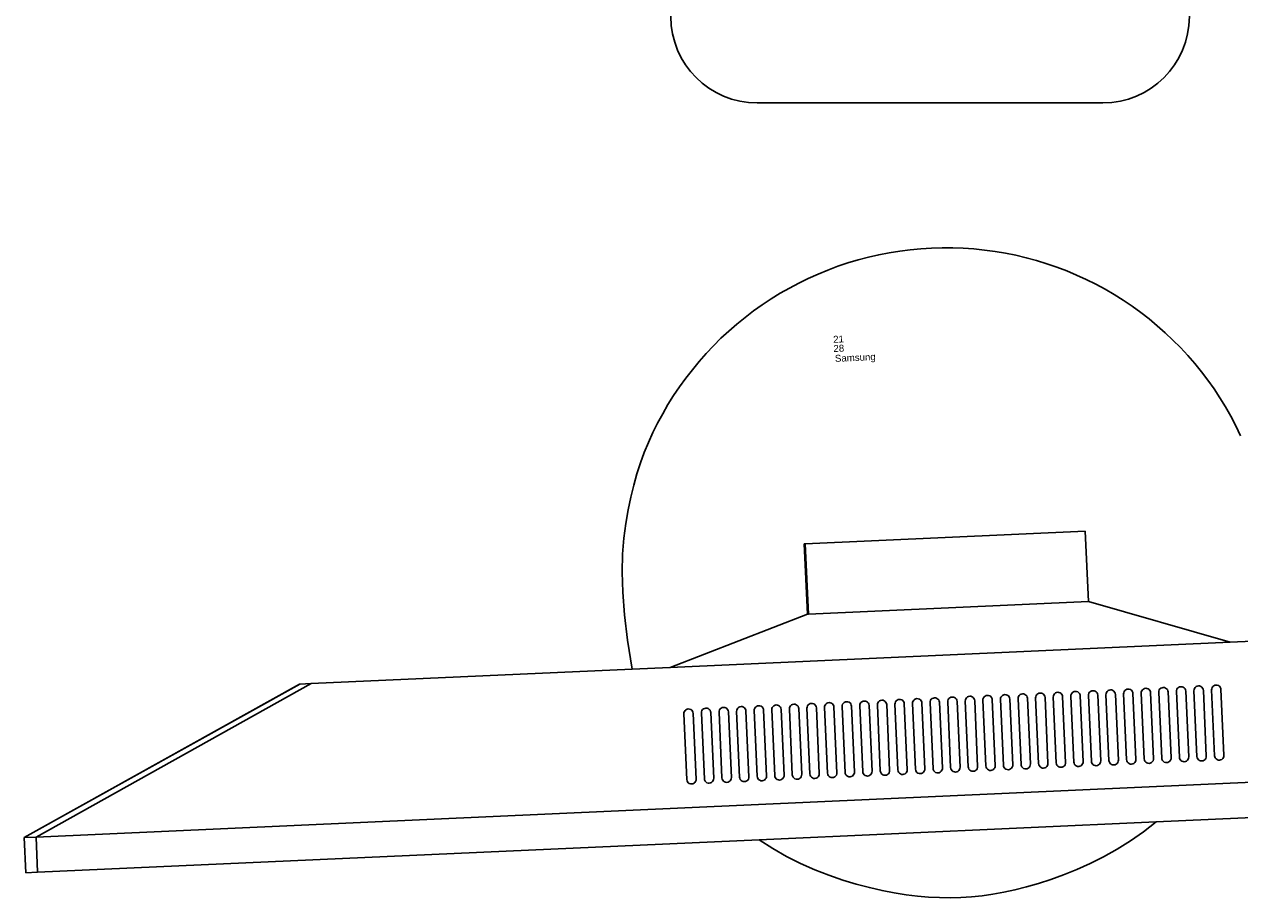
# Model space of a CAD drawing. Header units: inches. Extents: x 38 to 872, y -154 to 346.
# Tile 42 of 99: x 652 to 688, y -61 to -36. Entities that reach past the tile are written whole.
import ezdxf

# ---------------------------------------------------------------- set-up
doc = ezdxf.new("R2010")
doc.units = ezdxf.units.IN
doc.header["$MEASUREMENT"] = 0
doc.layers.add('Edges', color=7, linetype='Continuous')
doc.styles.get("Standard").update_dxf_attribs({"font": 'arial.ttf'})

# ---------------------------------------------------------------- blocks, each defined once
blk = doc.blocks.new('Mesa')
blk.add_lwpolyline([(107.882, 55.616), (117.882, 55.616)])
for centre, start, end in [((107.882, 58.116), 90, 270), ((117.882, 58.116), 270, 90)]:
    blk.add_arc(centre, 2.5, start, end)
for tag, p, flags in [('ID', (4.63, 109.471), 1), ('PC_DISPONIBLES', (4.666, 106.305), 3), ('PC_ACTUALES', (4.642, 104.708), 1)]:
    blk.add_attdef(tag, p, '', height=1, dxfattribs=dict(flags=flags))
blk.add_attdef('POSICION', (4.604, 107.926), '', height=1)
blk = doc.blocks.new('Monitor')
at = {"layer": 'Edges'}
for p, q in [((-3.948, -0.88), (-3.948, 1.157)), ((-3.948, 1.157), (-3.92, 1.157)), ((-3.92, -0.88), (-3.92, 1.157)), ((-3.92, 1.157), (4.192, 1.157)), ((4.192, -0.88), (4.192, 1.157)), ((-7.98, -2.239), (-3.948, -0.88)), ((-3.92, -0.88), (-3.948, -0.88)), ((4.192, -0.88), (-3.92, -0.88)), ((8.235, -2.239), (4.192, -0.88)), ((-26.873, -6.314), (-18.71, -2.239)), ((-26.873, -6.314), (-18.722, -2.239)), ((-18.382, -2.239), (-26.533, -6.314)), ((-18.71, -2.239), (-18.722, -2.239)), ((-18.382, -2.239), (-18.71, -2.239)), ((-9.083, -2.239), (-18.382, -2.239)), ((-7.98, -2.239), (-9.083, -2.239)), ((8.235, -2.239), (-7.98, -2.239)), ((9.31, -2.239), (8.235, -2.239)), ((-7.61, -3.501), (-7.632, -3.529)), ((-7.582, -3.48), (-7.61, -3.501)), ((-7.549, -3.466), (-7.582, -3.48)), ((-7.514, -3.462), (-7.549, -3.466)), ((-7.479, -3.466), (-7.514, -3.462)), ((-7.446, -3.48), (-7.479, -3.466)), ((-7.418, -3.501), (-7.446, -3.48)), ((-7.397, -3.529), (-7.418, -3.501)), ((-7.122, -3.529), (-7.101, -3.501)), ((-7.101, -3.501), (-7.073, -3.48)), ((-7.073, -3.48), (-7.04, -3.466)), ((-7.04, -3.466), (-7.005, -3.462)), ((-7.005, -3.462), (-6.97, -3.466)), ((-6.97, -3.466), (-6.937, -3.48)), ((-6.937, -3.48), (-6.909, -3.501)), ((-6.909, -3.501), (-6.887, -3.529)), ((-6.613, -3.529), (-6.591, -3.501)), ((-6.591, -3.501), (-6.563, -3.48)), ((-6.563, -3.48), (-6.531, -3.466)), ((-6.531, -3.466), (-6.495, -3.462)), ((-6.495, -3.462), (-6.46, -3.466)), ((-6.46, -3.466), (-6.427, -3.48)), ((-6.427, -3.48), (-6.399, -3.501)), ((-6.399, -3.501), (-6.378, -3.529)), ((-6.104, -3.529), (-6.082, -3.501)), ((-6.082, -3.501), (-6.054, -3.48)), ((-6.054, -3.48), (-6.021, -3.466)), ((-6.021, -3.466), (-5.986, -3.462)), ((-5.986, -3.462), (-5.951, -3.466)), ((-5.951, -3.466), (-5.918, -3.48)), ((-5.918, -3.48), (-5.89, -3.501)), ((-5.89, -3.501), (-5.868, -3.529)), ((-5.594, -3.529), (-5.573, -3.501)), ((-5.573, -3.501), (-5.544, -3.48)), ((-5.544, -3.48), (-5.512, -3.466)), ((-5.512, -3.466), (-5.477, -3.462)), ((-5.477, -3.462), (-5.441, -3.466)), ((-5.441, -3.466), (-5.409, -3.48)), ((-5.409, -3.48), (-5.38, -3.501)), ((-5.38, -3.501), (-5.359, -3.529)), ((-5.063, -3.501), (-5.085, -3.529)), ((-5.035, -3.48), (-5.063, -3.501)), ((-5.002, -3.466), (-5.035, -3.48)), ((-4.967, -3.462), (-5.002, -3.466)), ((-4.932, -3.466), (-4.967, -3.462)), ((-4.899, -3.48), (-4.932, -3.466)), ((-4.871, -3.501), (-4.899, -3.48)), ((-4.849, -3.529), (-4.871, -3.501)), ((-4.554, -3.501), (-4.575, -3.529)), ((-4.526, -3.48), (-4.554, -3.501)), ((-4.493, -3.466), (-4.526, -3.48)), ((-4.458, -3.462), (-4.493, -3.466)), ((-4.423, -3.466), (-4.458, -3.462)), ((-4.39, -3.48), (-4.423, -3.466)), ((-4.362, -3.501), (-4.39, -3.48)), ((-4.34, -3.529), (-4.362, -3.501)), ((-4.044, -3.501), (-4.066, -3.529)), ((-4.016, -3.48), (-4.044, -3.501)), ((-3.983, -3.466), (-4.016, -3.48)), ((-3.948, -3.462), (-3.983, -3.466)), ((-3.913, -3.466), (-3.948, -3.462)), ((-3.88, -3.48), (-3.913, -3.466)), ((-3.852, -3.501), (-3.88, -3.48)), ((-3.831, -3.529), (-3.852, -3.501)), ((-3.535, -3.501), (-3.556, -3.529)), ((-3.507, -3.48), (-3.535, -3.501)), ((-3.474, -3.466), (-3.507, -3.48)), ((-3.439, -3.462), (-3.474, -3.466)), ((-3.404, -3.466), (-3.439, -3.462)), ((-3.371, -3.48), (-3.404, -3.466)), ((-3.343, -3.501), (-3.371, -3.48)), ((-3.321, -3.529), (-3.343, -3.501)), ((-3.047, -3.529), (-3.025, -3.501)), ((-3.025, -3.501), (-2.997, -3.48)), ((-2.997, -3.48), (-2.965, -3.466)), ((-2.965, -3.466), (-2.929, -3.462)), ((-2.929, -3.462), (-2.894, -3.466)), ((-2.894, -3.466), (-2.861, -3.48)), ((-2.861, -3.48), (-2.833, -3.501)), ((-2.833, -3.501), (-2.812, -3.529)), ((-2.538, -3.529), (-2.516, -3.501)), ((-2.516, -3.501), (-2.488, -3.48)), ((-2.488, -3.48), (-2.455, -3.466)), ((-2.455, -3.466), (-2.42, -3.462)), ((-2.42, -3.462), (-2.385, -3.466)), ((-2.385, -3.466), (-2.352, -3.48)), ((-2.352, -3.48), (-2.324, -3.501)), ((-2.324, -3.501), (-2.302, -3.529)), ((-2.028, -3.529), (-2.007, -3.501)), ((-2.007, -3.501), (-1.978, -3.48)), ((-1.978, -3.48), (-1.946, -3.466)), ((-1.946, -3.466), (-1.91, -3.462)), ((-1.91, -3.462), (-1.875, -3.466)), ((-1.875, -3.466), (-1.843, -3.48)), ((-1.843, -3.48), (-1.814, -3.501)), ((-1.814, -3.501), (-1.793, -3.529)), ((-1.497, -3.501), (-1.519, -3.529)), ((-1.469, -3.48), (-1.497, -3.501)), ((-1.436, -3.466), (-1.469, -3.48)), ((-1.401, -3.462), (-1.436, -3.466)), ((-1.366, -3.466), (-1.401, -3.462)), ((-1.333, -3.48), (-1.366, -3.466)), ((-1.305, -3.501), (-1.333, -3.48)), ((-1.283, -3.529), (-1.305, -3.501)), ((-0.988, -3.501), (-1.009, -3.529)), ((-0.96, -3.48), (-0.988, -3.501)), ((-0.927, -3.466), (-0.96, -3.48)), ((-0.892, -3.462), (-0.927, -3.466)), ((-0.856, -3.466), (-0.892, -3.462)), ((-0.824, -3.48), (-0.856, -3.466)), ((-0.796, -3.501), (-0.824, -3.48)), ((-0.774, -3.529), (-0.796, -3.501)), ((-0.478, -3.501), (-0.5, -3.529)), ((-0.45, -3.48), (-0.478, -3.501)), ((-0.417, -3.466), (-0.45, -3.48)), ((-0.382, -3.462), (-0.417, -3.466)), ((-0.347, -3.466), (-0.382, -3.462)), ((-0.314, -3.48), (-0.347, -3.466)), ((-0.286, -3.501), (-0.314, -3.48)), ((-0.265, -3.529), (-0.286, -3.501)), ((0.01, -3.529), (0.031, -3.501)), ((0.031, -3.501), (0.059, -3.48)), ((0.059, -3.48), (0.092, -3.466)), ((0.092, -3.466), (0.127, -3.462)), ((0.127, -3.462), (0.162, -3.466)), ((0.162, -3.466), (0.195, -3.48)), ((0.195, -3.48), (0.223, -3.501)), ((0.223, -3.501), (0.245, -3.529)), ((0.541, -3.501), (0.519, -3.529)), ((0.569, -3.48), (0.541, -3.501)), ((0.602, -3.466), (0.569, -3.48)), ((0.637, -3.462), (0.602, -3.466)), ((0.672, -3.466), (0.637, -3.462)), ((0.705, -3.48), (0.672, -3.466)), ((0.733, -3.501), (0.705, -3.48)), ((0.754, -3.529), (0.733, -3.501)), ((1.05, -3.501), (1.028, -3.529)), ((1.078, -3.48), (1.05, -3.501)), ((1.111, -3.466), (1.078, -3.48)), ((1.146, -3.462), (1.111, -3.466)), ((1.181, -3.466), (1.146, -3.462)), ((1.214, -3.48), (1.181, -3.466)), ((1.242, -3.501), (1.214, -3.48)), ((1.264, -3.529), (1.242, -3.501)), ((1.559, -3.501), (1.538, -3.529)), ((1.588, -3.48), (1.559, -3.501)), ((1.62, -3.466), (1.588, -3.48)), ((1.656, -3.462), (1.62, -3.466)), ((1.691, -3.466), (1.656, -3.462)), ((1.723, -3.48), (1.691, -3.466)), ((1.752, -3.501), (1.723, -3.48)), ((1.773, -3.529), (1.752, -3.501)), ((2.069, -3.501), (2.047, -3.529)), ((2.097, -3.48), (2.069, -3.501)), ((2.13, -3.466), (2.097, -3.48)), ((2.165, -3.462), (2.13, -3.466)), ((2.2, -3.466), (2.165, -3.462)), ((2.233, -3.48), (2.2, -3.466)), ((2.261, -3.501), (2.233, -3.48)), ((2.283, -3.529), (2.261, -3.501)), ((2.578, -3.501), (2.557, -3.529)), ((2.606, -3.48), (2.578, -3.501)), ((2.639, -3.466), (2.606, -3.48)), ((2.674, -3.462), (2.639, -3.466)), ((2.71, -3.466), (2.674, -3.462)), ((2.742, -3.48), (2.71, -3.466)), ((2.77, -3.501), (2.742, -3.48)), ((2.792, -3.529), (2.77, -3.501)), ((3.066, -3.529), (3.088, -3.501)), ((3.088, -3.501), (3.116, -3.48)), ((3.116, -3.48), (3.149, -3.466)), ((3.149, -3.466), (3.184, -3.462)), ((3.184, -3.462), (3.219, -3.466)), ((3.219, -3.466), (3.252, -3.48)), ((3.28, -3.501), (3.252, -3.48)), ((3.301, -3.529), (3.28, -3.501)), ((3.597, -3.501), (3.576, -3.529)), ((3.625, -3.48), (3.597, -3.501)), ((3.658, -3.466), (3.625, -3.48)), ((3.693, -3.462), (3.658, -3.466)), ((3.728, -3.466), (3.693, -3.462)), ((3.761, -3.48), (3.728, -3.466)), ((3.789, -3.501), (3.761, -3.48)), ((3.811, -3.529), (3.789, -3.501)), ((4.107, -3.501), (4.085, -3.529)), ((4.135, -3.48), (4.107, -3.501)), ((4.168, -3.466), (4.135, -3.48)), ((4.203, -3.462), (4.168, -3.466)), ((4.238, -3.466), (4.203, -3.462)), ((4.271, -3.48), (4.238, -3.466)), ((4.299, -3.501), (4.271, -3.48)), ((4.32, -3.529), (4.299, -3.501)), ((4.616, -3.501), (4.595, -3.529)), ((4.644, -3.48), (4.616, -3.501)), ((4.677, -3.466), (4.644, -3.48)), ((4.712, -3.462), (4.677, -3.466)), ((4.747, -3.466), (4.712, -3.462)), ((4.78, -3.48), (4.747, -3.466)), ((4.808, -3.501), (4.78, -3.48)), ((4.83, -3.529), (4.808, -3.501)), ((5.126, -3.501), (5.104, -3.529)), ((5.154, -3.48), (5.126, -3.501)), ((5.186, -3.466), (5.154, -3.48)), ((5.222, -3.462), (5.186, -3.466)), ((5.257, -3.466), (5.222, -3.462)), ((5.29, -3.48), (5.257, -3.466)), ((5.318, -3.501), (5.29, -3.48)), ((5.339, -3.529), (5.318, -3.501)), ((5.635, -3.501), (5.613, -3.529)), ((5.663, -3.48), (5.635, -3.501)), ((5.696, -3.466), (5.663, -3.48)), ((5.731, -3.462), (5.696, -3.466)), ((5.766, -3.466), (5.731, -3.462)), ((5.799, -3.48), (5.766, -3.466)), ((5.827, -3.501), (5.799, -3.48)), ((5.849, -3.529), (5.827, -3.501)), ((6.144, -3.501), (6.123, -3.529)), ((6.173, -3.48), (6.144, -3.501)), ((6.205, -3.466), (6.173, -3.48)), ((6.24, -3.462), (6.205, -3.466)), ((6.276, -3.466), (6.24, -3.462)), ((6.308, -3.48), (6.276, -3.466)), ((6.337, -3.501), (6.308, -3.48)), ((6.358, -3.529), (6.337, -3.501)), ((6.654, -3.501), (6.632, -3.529)), ((6.682, -3.48), (6.654, -3.501)), ((6.715, -3.466), (6.682, -3.48)), ((6.75, -3.462), (6.715, -3.466)), ((6.785, -3.466), (6.75, -3.462)), ((6.818, -3.48), (6.785, -3.466)), ((6.846, -3.501), (6.818, -3.48)), ((6.868, -3.529), (6.846, -3.501)), ((7.163, -3.501), (7.142, -3.529)), ((7.191, -3.48), (7.163, -3.501)), ((7.224, -3.466), (7.191, -3.48)), ((7.259, -3.462), (7.224, -3.466)), ((7.294, -3.466), (7.259, -3.462)), ((7.327, -3.48), (7.294, -3.466)), ((7.355, -3.501), (7.327, -3.48)), ((7.377, -3.529), (7.355, -3.501)), ((7.651, -3.529), (7.673, -3.501)), ((7.673, -3.501), (7.701, -3.48)), ((7.701, -3.48), (7.734, -3.466)), ((7.769, -3.462), (7.734, -3.466)), ((7.804, -3.466), (7.769, -3.462)), ((7.837, -3.48), (7.804, -3.466)), ((7.865, -3.501), (7.837, -3.48)), ((7.886, -3.529), (7.865, -3.501)), ((-7.645, -3.562), (-7.65, -3.597)), ((-7.65, -3.597), (-7.65, -5.499)), ((-7.645, -3.562), (-7.632, -3.529)), ((-7.383, -3.562), (-7.397, -3.529)), ((-7.378, -3.597), (-7.383, -3.562)), ((-7.378, -5.499), (-7.378, -3.597)), ((-7.141, -3.597), (-7.136, -3.562)), ((-7.141, -5.499), (-7.141, -3.597)), ((-7.136, -3.562), (-7.122, -3.529)), ((-6.887, -3.529), (-6.874, -3.562)), ((-6.874, -3.562), (-6.869, -3.597)), ((-6.869, -3.597), (-6.869, -5.499)), ((-6.631, -3.597), (-6.627, -3.562)), ((-6.631, -5.499), (-6.631, -3.597)), ((-6.627, -3.562), (-6.613, -3.529)), ((-6.378, -3.529), (-6.364, -3.562)), ((-6.364, -3.562), (-6.36, -3.597)), ((-6.36, -3.597), (-6.36, -5.499)), ((-6.122, -3.597), (-6.117, -3.562)), ((-6.122, -3.597), (-6.122, -5.499)), ((-6.117, -3.562), (-6.104, -3.529)), ((-5.868, -3.529), (-5.855, -3.562)), ((-5.855, -3.562), (-5.85, -3.597)), ((-5.85, -3.597), (-5.85, -5.499)), ((-5.612, -3.597), (-5.608, -3.562)), ((-5.612, -3.597), (-5.612, -5.499)), ((-5.608, -3.562), (-5.594, -3.529)), ((-5.359, -3.529), (-5.345, -3.562)), ((-5.345, -3.562), (-5.341, -3.597)), ((-5.341, -3.597), (-5.341, -5.499)), ((-5.103, -3.597), (-5.098, -3.562)), ((-5.103, -3.597), (-5.103, -5.499)), ((-5.085, -3.529), (-5.098, -3.562)), ((-4.836, -3.562), (-4.849, -3.529)), ((-4.831, -3.597), (-4.836, -3.562)), ((-4.831, -5.499), (-4.831, -3.597)), ((-4.589, -3.562), (-4.594, -3.597)), ((-4.594, -3.597), (-4.594, -5.499)), ((-4.575, -3.529), (-4.589, -3.562)), ((-4.326, -3.562), (-4.34, -3.529)), ((-4.322, -3.597), (-4.326, -3.562)), ((-4.322, -5.499), (-4.322, -3.597)), ((-4.079, -3.562), (-4.084, -3.597)), ((-4.084, -3.597), (-4.084, -5.499)), ((-4.066, -3.529), (-4.079, -3.562)), ((-3.817, -3.562), (-3.831, -3.529)), ((-3.812, -3.597), (-3.817, -3.562)), ((-3.812, -5.499), (-3.812, -3.597)), ((-3.57, -3.562), (-3.575, -3.597)), ((-3.575, -3.597), (-3.575, -5.499)), ((-3.556, -3.529), (-3.57, -3.562)), ((-3.308, -3.562), (-3.321, -3.529)), ((-3.303, -3.597), (-3.308, -3.562)), ((-3.303, -5.499), (-3.303, -3.597)), ((-3.065, -3.597), (-3.061, -3.562)), ((-3.065, -3.597), (-3.065, -5.499)), ((-3.061, -3.562), (-3.047, -3.529)), ((-2.812, -3.529), (-2.798, -3.562)), ((-2.798, -3.562), (-2.794, -3.597)), ((-2.794, -3.597), (-2.794, -5.499)), ((-2.556, -3.597), (-2.551, -3.562)), ((-2.556, -3.597), (-2.556, -5.499)), ((-2.551, -3.562), (-2.538, -3.529)), ((-2.302, -3.529), (-2.289, -3.562)), ((-2.289, -3.562), (-2.284, -3.597)), ((-2.284, -3.597), (-2.284, -5.499)), ((-2.046, -3.597), (-2.042, -3.562)), ((-2.046, -3.597), (-2.046, -5.499)), ((-2.042, -3.562), (-2.028, -3.529)), ((-1.793, -3.529), (-1.779, -3.562)), ((-1.779, -3.562), (-1.775, -3.597)), ((-1.775, -3.597), (-1.775, -5.499)), ((-1.532, -3.562), (-1.537, -3.597)), ((-1.537, -3.597), (-1.537, -5.499)), ((-1.519, -3.529), (-1.532, -3.562)), ((-1.27, -3.562), (-1.283, -3.529)), ((-1.265, -3.597), (-1.27, -3.562)), ((-1.265, -5.499), (-1.265, -3.597)), ((-1.023, -3.562), (-1.027, -3.597)), ((-1.027, -3.597), (-1.027, -5.499)), ((-1.009, -3.529), (-1.023, -3.562)), ((-0.76, -3.562), (-0.774, -3.529)), ((-0.756, -3.597), (-0.76, -3.562)), ((-0.756, -5.499), (-0.756, -3.597)), ((-0.513, -3.562), (-0.518, -3.597)), ((-0.518, -3.597), (-0.518, -5.499)), ((-0.5, -3.529), (-0.513, -3.562)), ((-0.251, -3.562), (-0.265, -3.529)), ((-0.246, -3.597), (-0.251, -3.562)), ((-0.246, -5.499), (-0.246, -3.597)), ((-0.009, -3.597), (-0.004, -3.562)), ((-0.009, -3.597), (-0.009, -5.499)), ((-0.004, -3.562), (0.01, -3.529)), ((0.245, -3.529), (0.258, -3.562)), ((0.258, -3.562), (0.263, -3.597)), ((0.263, -3.597), (0.263, -5.499)), ((0.501, -3.597), (0.505, -3.562)), ((0.501, -3.597), (0.501, -5.499)), ((0.519, -3.529), (0.505, -3.562)), ((0.768, -3.562), (0.754, -3.529)), ((0.773, -3.597), (0.768, -3.562)), ((0.773, -5.499), (0.773, -3.597)), ((1.015, -3.562), (1.01, -3.597)), ((1.01, -3.597), (1.01, -5.499)), ((1.028, -3.529), (1.015, -3.562)), ((1.277, -3.562), (1.264, -3.529)), ((1.282, -3.597), (1.277, -3.562)), ((1.282, -5.499), (1.282, -3.597)), ((1.524, -3.562), (1.52, -3.597)), ((1.52, -3.597), (1.52, -5.499)), ((1.538, -3.529), (1.524, -3.562)), ((1.787, -3.562), (1.773, -3.529)), ((1.791, -3.597), (1.787, -3.562)), ((1.791, -5.499), (1.791, -3.597)), ((2.034, -3.562), (2.029, -3.597)), ((2.029, -3.597), (2.029, -5.499)), ((2.047, -3.529), (2.034, -3.562)), ((2.296, -3.562), (2.283, -3.529)), ((2.301, -3.597), (2.296, -3.562)), ((2.301, -5.499), (2.301, -3.597)), ((2.543, -3.562), (2.539, -3.597)), ((2.539, -3.597), (2.539, -5.499)), ((2.557, -3.529), (2.543, -3.562)), ((2.806, -3.562), (2.792, -3.529)), ((2.81, -3.597), (2.806, -3.562)), ((2.81, -5.499), (2.81, -3.597)), ((3.053, -3.562), (3.048, -3.597)), ((3.048, -3.597), (3.048, -5.499)), ((3.053, -3.562), (3.066, -3.529)), ((3.315, -3.562), (3.301, -3.529)), ((3.32, -3.597), (3.315, -3.562)), ((3.32, -5.499), (3.32, -3.597)), ((3.562, -3.562), (3.557, -3.597)), ((3.557, -3.597), (3.557, -5.499)), ((3.576, -3.529), (3.562, -3.562)), ((3.825, -3.562), (3.811, -3.529)), ((3.829, -3.597), (3.825, -3.562)), ((3.829, -5.499), (3.829, -3.597)), ((4.071, -3.562), (4.067, -3.597)), ((4.067, -3.597), (4.067, -5.499)), ((4.085, -3.529), (4.071, -3.562)), ((4.334, -3.562), (4.32, -3.529)), ((4.339, -3.597), (4.334, -3.562)), ((4.339, -5.499), (4.339, -3.597)), ((4.581, -3.562), (4.576, -3.597)), ((4.576, -3.597), (4.576, -5.499)), ((4.595, -3.529), (4.581, -3.562)), ((4.843, -3.562), (4.83, -3.529)), ((4.848, -3.597), (4.843, -3.562)), ((4.848, -5.499), (4.848, -3.597)), ((5.086, -3.597), (5.09, -3.562)), ((5.086, -3.597), (5.086, -5.499)), ((5.104, -3.529), (5.09, -3.562)), ((5.353, -3.562), (5.339, -3.529)), ((5.357, -3.597), (5.353, -3.562)), ((5.357, -5.499), (5.357, -3.597)), ((5.6, -3.562), (5.595, -3.597)), ((5.595, -3.597), (5.595, -5.499)), ((5.613, -3.529), (5.6, -3.562)), ((5.862, -3.562), (5.849, -3.529)), ((5.867, -3.597), (5.862, -3.562)), ((5.867, -5.499), (5.867, -3.597)), ((6.109, -3.562), (6.105, -3.597)), ((6.105, -3.597), (6.105, -5.499)), ((6.123, -3.529), (6.109, -3.562)), ((6.372, -3.562), (6.358, -3.529)), ((6.376, -3.597), (6.372, -3.562)), ((6.376, -5.499), (6.376, -3.597)), ((6.614, -3.597), (6.619, -3.562)), ((6.614, -3.597), (6.614, -5.499)), ((6.632, -3.529), (6.619, -3.562)), ((6.881, -3.562), (6.868, -3.529)), ((6.886, -3.597), (6.881, -3.562)), ((6.886, -5.499), (6.886, -3.597)), ((7.128, -3.562), (7.123, -3.597)), ((7.123, -3.597), (7.123, -5.499)), ((7.142, -3.529), (7.128, -3.562)), ((7.391, -3.562), (7.377, -3.529)), ((7.395, -3.597), (7.391, -3.562)), ((7.395, -5.499), (7.395, -3.597)), ((7.638, -3.562), (7.633, -3.597)), ((7.633, -3.597), (7.633, -5.499)), ((7.638, -3.562), (7.651, -3.529)), ((7.9, -3.562), (7.886, -3.529)), ((7.905, -3.597), (7.9, -3.562)), ((7.905, -5.499), (7.905, -3.597)), ((-7.65, -5.499), (-7.645, -5.534)), ((-7.645, -5.534), (-7.632, -5.567)), ((-7.632, -5.567), (-7.61, -5.595)), ((-7.61, -5.595), (-7.582, -5.617)), ((-7.582, -5.617), (-7.549, -5.631)), ((-7.479, -5.631), (-7.446, -5.617)), ((-7.446, -5.617), (-7.418, -5.595)), ((-7.418, -5.595), (-7.397, -5.567)), ((-7.397, -5.567), (-7.383, -5.534)), ((-7.383, -5.534), (-7.378, -5.499)), ((-7.136, -5.534), (-7.141, -5.499)), ((-7.122, -5.567), (-7.136, -5.534)), ((-7.101, -5.595), (-7.122, -5.567)), ((-7.073, -5.617), (-7.101, -5.595)), ((-7.04, -5.631), (-7.073, -5.617)), ((-6.937, -5.617), (-6.97, -5.631)), ((-6.909, -5.595), (-6.937, -5.617)), ((-6.887, -5.567), (-6.909, -5.595)), ((-6.874, -5.534), (-6.887, -5.567)), ((-6.869, -5.499), (-6.874, -5.534)), ((-6.627, -5.534), (-6.631, -5.499)), ((-6.613, -5.567), (-6.627, -5.534)), ((-6.591, -5.595), (-6.613, -5.567)), ((-6.563, -5.617), (-6.591, -5.595)), ((-6.531, -5.631), (-6.563, -5.617)), ((-6.427, -5.617), (-6.46, -5.631)), ((-6.399, -5.595), (-6.427, -5.617)), ((-6.378, -5.567), (-6.399, -5.595)), ((-6.364, -5.534), (-6.378, -5.567)), ((-6.36, -5.499), (-6.364, -5.534)), ((-6.117, -5.534), (-6.122, -5.499)), ((-6.104, -5.567), (-6.117, -5.534)), ((-6.082, -5.595), (-6.104, -5.567)), ((-6.054, -5.617), (-6.082, -5.595)), ((-6.021, -5.631), (-6.054, -5.617)), ((-5.918, -5.617), (-5.951, -5.631)), ((-5.89, -5.595), (-5.918, -5.617)), ((-5.868, -5.567), (-5.89, -5.595)), ((-5.855, -5.534), (-5.868, -5.567)), ((-5.85, -5.499), (-5.855, -5.534)), ((-5.608, -5.534), (-5.612, -5.499)), ((-5.594, -5.567), (-5.608, -5.534)), ((-5.573, -5.595), (-5.594, -5.567)), ((-5.544, -5.617), (-5.573, -5.595)), ((-5.512, -5.631), (-5.544, -5.617)), ((-5.409, -5.617), (-5.441, -5.631)), ((-5.38, -5.595), (-5.409, -5.617)), ((-5.359, -5.567), (-5.38, -5.595)), ((-5.345, -5.534), (-5.359, -5.567)), ((-5.341, -5.499), (-5.345, -5.534)), ((-5.098, -5.534), (-5.103, -5.499)), ((-5.098, -5.534), (-5.085, -5.567)), ((-5.085, -5.567), (-5.063, -5.595)), ((-5.035, -5.617), (-5.063, -5.595)), ((-5.002, -5.631), (-5.035, -5.617)), ((-4.932, -5.631), (-4.899, -5.617)), ((-4.899, -5.617), (-4.871, -5.595)), ((-4.871, -5.595), (-4.849, -5.567)), ((-4.849, -5.567), (-4.836, -5.534)), ((-4.836, -5.534), (-4.831, -5.499)), ((-4.594, -5.499), (-4.589, -5.534)), ((-4.589, -5.534), (-4.575, -5.567)), ((-4.575, -5.567), (-4.554, -5.595)), ((-4.554, -5.595), (-4.526, -5.617)), ((-4.526, -5.617), (-4.493, -5.631)), ((-4.423, -5.631), (-4.39, -5.617)), ((-4.39, -5.617), (-4.362, -5.595)), ((-4.362, -5.595), (-4.34, -5.567)), ((-4.34, -5.567), (-4.326, -5.534)), ((-4.326, -5.534), (-4.322, -5.499)), ((-4.084, -5.499), (-4.079, -5.534)), ((-4.079, -5.534), (-4.066, -5.567)), ((-4.066, -5.567), (-4.044, -5.595)), ((-4.044, -5.595), (-4.016, -5.617)), ((-4.016, -5.617), (-3.983, -5.631)), ((-3.913, -5.631), (-3.88, -5.617)), ((-3.88, -5.617), (-3.852, -5.595)), ((-3.852, -5.595), (-3.831, -5.567)), ((-3.831, -5.567), (-3.817, -5.534)), ((-3.817, -5.534), (-3.812, -5.499)), ((-3.575, -5.499), (-3.57, -5.534)), ((-3.57, -5.534), (-3.556, -5.567)), ((-3.556, -5.567), (-3.535, -5.595)), ((-3.535, -5.595), (-3.507, -5.617)), ((-3.507, -5.617), (-3.474, -5.631)), ((-3.404, -5.631), (-3.371, -5.617)), ((-3.371, -5.617), (-3.343, -5.595)), ((-3.343, -5.595), (-3.321, -5.567)), ((-3.321, -5.567), (-3.308, -5.534)), ((-3.308, -5.534), (-3.303, -5.499)), ((-3.061, -5.534), (-3.065, -5.499)), ((-3.047, -5.567), (-3.061, -5.534)), ((-3.025, -5.595), (-3.047, -5.567)), ((-2.997, -5.617), (-3.025, -5.595)), ((-2.965, -5.631), (-2.997, -5.617)), ((-2.861, -5.617), (-2.894, -5.631)), ((-2.833, -5.595), (-2.861, -5.617)), ((-2.812, -5.567), (-2.833, -5.595)), ((-2.798, -5.534), (-2.812, -5.567)), ((-2.794, -5.499), (-2.798, -5.534)), ((-2.551, -5.534), (-2.556, -5.499)), ((-2.538, -5.567), (-2.551, -5.534)), ((-2.516, -5.595), (-2.538, -5.567)), ((-2.488, -5.617), (-2.516, -5.595)), ((-2.455, -5.631), (-2.488, -5.617)), ((-2.352, -5.617), (-2.385, -5.631)), ((-2.324, -5.595), (-2.352, -5.617)), ((-2.302, -5.567), (-2.324, -5.595)), ((-2.289, -5.534), (-2.302, -5.567)), ((-2.284, -5.499), (-2.289, -5.534)), ((-2.042, -5.534), (-2.046, -5.499)), ((-2.028, -5.567), (-2.042, -5.534)), ((-2.007, -5.595), (-2.028, -5.567)), ((-1.978, -5.617), (-2.007, -5.595)), ((-1.946, -5.631), (-1.978, -5.617)), ((-1.843, -5.617), (-1.875, -5.631)), ((-1.814, -5.595), (-1.843, -5.617)), ((-1.793, -5.567), (-1.814, -5.595)), ((-1.779, -5.534), (-1.793, -5.567)), ((-1.775, -5.499), (-1.779, -5.534)), ((-1.537, -5.499), (-1.532, -5.534)), ((-1.532, -5.534), (-1.519, -5.567)), ((-1.519, -5.567), (-1.497, -5.595)), ((-1.497, -5.595), (-1.469, -5.617)), ((-1.469, -5.617), (-1.436, -5.631)), ((-1.366, -5.631), (-1.333, -5.617)), ((-1.333, -5.617), (-1.305, -5.595)), ((-1.305, -5.595), (-1.283, -5.567)), ((-1.283, -5.567), (-1.27, -5.534)), ((-1.27, -5.534), (-1.265, -5.499)), ((-1.027, -5.499), (-1.023, -5.534)), ((-1.023, -5.534), (-1.009, -5.567)), ((-1.009, -5.567), (-0.988, -5.595)), ((-0.988, -5.595), (-0.96, -5.617)), ((-0.96, -5.617), (-0.927, -5.631)), ((-0.856, -5.631), (-0.824, -5.617)), ((-0.824, -5.617), (-0.796, -5.595)), ((-0.796, -5.595), (-0.774, -5.567)), ((-0.774, -5.567), (-0.76, -5.534)), ((-0.76, -5.534), (-0.756, -5.499)), ((-0.518, -5.499), (-0.513, -5.534)), ((-0.513, -5.534), (-0.5, -5.567)), ((-0.5, -5.567), (-0.478, -5.595)), ((-0.478, -5.595), (-0.45, -5.617)), ((-0.45, -5.617), (-0.417, -5.631)), ((-0.347, -5.631), (-0.314, -5.617)), ((-0.314, -5.617), (-0.286, -5.595)), ((-0.286, -5.595), (-0.265, -5.567)), ((-0.265, -5.567), (-0.251, -5.534)), ((-0.251, -5.534), (-0.246, -5.499)), ((-0.004, -5.534), (-0.009, -5.499)), ((0.01, -5.567), (-0.004, -5.534)), ((0.031, -5.595), (0.01, -5.567)), ((0.059, -5.617), (0.031, -5.595)), ((0.092, -5.631), (0.059, -5.617)), ((0.195, -5.617), (0.162, -5.631)), ((0.223, -5.595), (0.195, -5.617)), ((0.245, -5.567), (0.223, -5.595)), ((0.258, -5.534), (0.245, -5.567)), ((0.263, -5.499), (0.258, -5.534)), ((0.501, -5.499), (0.505, -5.534)), ((0.505, -5.534), (0.519, -5.567)), ((0.519, -5.567), (0.541, -5.595)), ((0.541, -5.595), (0.569, -5.617)), ((0.569, -5.617), (0.602, -5.631)), ((0.672, -5.631), (0.705, -5.617)), ((0.705, -5.617), (0.733, -5.595)), ((0.733, -5.595), (0.754, -5.567)), ((0.754, -5.567), (0.768, -5.534)), ((0.768, -5.534), (0.773, -5.499)), ((1.01, -5.499), (1.015, -5.534)), ((1.015, -5.534), (1.028, -5.567)), ((1.028, -5.567), (1.05, -5.595)), ((1.05, -5.595), (1.078, -5.617)), ((1.078, -5.617), (1.111, -5.631)), ((1.181, -5.631), (1.214, -5.617)), ((1.214, -5.617), (1.242, -5.595)), ((1.242, -5.595), (1.264, -5.567)), ((1.264, -5.567), (1.277, -5.534)), ((1.277, -5.534), (1.282, -5.499)), ((1.52, -5.499), (1.524, -5.534)), ((1.524, -5.534), (1.538, -5.567)), ((1.538, -5.567), (1.559, -5.595)), ((1.559, -5.595), (1.588, -5.617)), ((1.588, -5.617), (1.62, -5.631)), ((1.691, -5.631), (1.723, -5.617)), ((1.723, -5.617), (1.752, -5.595)), ((1.752, -5.595), (1.773, -5.567)), ((1.773, -5.567), (1.787, -5.534)), ((1.787, -5.534), (1.791, -5.499)), ((2.029, -5.499), (2.034, -5.534)), ((2.034, -5.534), (2.047, -5.567)), ((2.047, -5.567), (2.069, -5.595)), ((2.069, -5.595), (2.097, -5.617)), ((2.097, -5.617), (2.13, -5.631)), ((2.2, -5.631), (2.233, -5.617)), ((2.233, -5.617), (2.261, -5.595)), ((2.261, -5.595), (2.283, -5.567)), ((2.283, -5.567), (2.296, -5.534)), ((2.296, -5.534), (2.301, -5.499)), ((2.539, -5.499), (2.543, -5.534)), ((2.543, -5.534), (2.557, -5.567)), ((2.557, -5.567), (2.578, -5.595)), ((2.578, -5.595), (2.606, -5.617)), ((2.606, -5.617), (2.639, -5.631)), ((2.71, -5.631), (2.742, -5.617)), ((2.742, -5.617), (2.77, -5.595)), ((2.77, -5.595), (2.792, -5.567)), ((2.792, -5.567), (2.806, -5.534)), ((2.806, -5.534), (2.81, -5.499)), ((3.048, -5.499), (3.053, -5.534)), ((3.053, -5.534), (3.066, -5.567)), ((3.066, -5.567), (3.088, -5.595)), ((3.088, -5.595), (3.116, -5.617)), ((3.116, -5.617), (3.149, -5.631)), ((3.219, -5.631), (3.252, -5.617)), ((3.252, -5.617), (3.28, -5.595)), ((3.28, -5.595), (3.301, -5.567)), ((3.301, -5.567), (3.315, -5.534)), ((3.315, -5.534), (3.32, -5.499)), ((3.557, -5.499), (3.562, -5.534)), ((3.562, -5.534), (3.576, -5.567)), ((3.576, -5.567), (3.597, -5.595)), ((3.597, -5.595), (3.625, -5.617)), ((3.625, -5.617), (3.658, -5.631)), ((3.728, -5.631), (3.761, -5.617)), ((3.761, -5.617), (3.789, -5.595)), ((3.789, -5.595), (3.811, -5.567)), ((3.811, -5.567), (3.825, -5.534)), ((3.825, -5.534), (3.829, -5.499)), ((4.067, -5.499), (4.071, -5.534)), ((4.071, -5.534), (4.085, -5.567)), ((4.085, -5.567), (4.107, -5.595)), ((4.107, -5.595), (4.135, -5.617)), ((4.135, -5.617), (4.168, -5.631)), ((4.238, -5.631), (4.271, -5.617)), ((4.271, -5.617), (4.299, -5.595)), ((4.299, -5.595), (4.32, -5.567)), ((4.32, -5.567), (4.334, -5.534)), ((4.334, -5.534), (4.339, -5.499)), ((4.576, -5.499), (4.581, -5.534)), ((4.581, -5.534), (4.595, -5.567)), ((4.595, -5.567), (4.616, -5.595)), ((4.616, -5.595), (4.644, -5.617)), ((4.644, -5.617), (4.677, -5.631)), ((4.747, -5.631), (4.78, -5.617)), ((4.78, -5.617), (4.808, -5.595)), ((4.808, -5.595), (4.83, -5.567)), ((4.83, -5.567), (4.843, -5.534)), ((4.843, -5.534), (4.848, -5.499)), ((5.09, -5.534), (5.086, -5.499)), ((5.104, -5.567), (5.09, -5.534)), ((5.104, -5.567), (5.126, -5.595)), ((5.126, -5.595), (5.154, -5.617)), ((5.154, -5.617), (5.186, -5.631)), ((5.257, -5.631), (5.29, -5.617)), ((5.29, -5.617), (5.318, -5.595)), ((5.318, -5.595), (5.339, -5.567)), ((5.339, -5.567), (5.353, -5.534)), ((5.353, -5.534), (5.357, -5.499)), ((5.595, -5.499), (5.6, -5.534)), ((5.6, -5.534), (5.613, -5.567)), ((5.613, -5.567), (5.635, -5.595)), ((5.635, -5.595), (5.663, -5.617)), ((5.663, -5.617), (5.696, -5.631)), ((5.766, -5.631), (5.799, -5.617)), ((5.799, -5.617), (5.827, -5.595)), ((5.827, -5.595), (5.849, -5.567)), ((5.849, -5.567), (5.862, -5.534)), ((5.862, -5.534), (5.867, -5.499)), ((6.105, -5.499), (6.109, -5.534)), ((6.109, -5.534), (6.123, -5.567)), ((6.123, -5.567), (6.144, -5.595)), ((6.144, -5.595), (6.173, -5.617)), ((6.173, -5.617), (6.205, -5.631)), ((6.276, -5.631), (6.308, -5.617)), ((6.308, -5.617), (6.337, -5.595)), ((6.337, -5.595), (6.358, -5.567)), ((6.358, -5.567), (6.372, -5.534)), ((6.372, -5.534), (6.376, -5.499)), ((6.619, -5.534), (6.614, -5.499)), ((6.632, -5.567), (6.619, -5.534)), ((6.654, -5.595), (6.632, -5.567)), ((6.682, -5.617), (6.654, -5.595)), ((6.715, -5.631), (6.682, -5.617)), ((6.818, -5.617), (6.785, -5.631)), ((6.846, -5.595), (6.818, -5.617)), ((6.846, -5.595), (6.868, -5.567)), ((6.868, -5.567), (6.881, -5.534)), ((6.881, -5.534), (6.886, -5.499)), ((7.123, -5.499), (7.128, -5.534)), ((7.128, -5.534), (7.142, -5.567)), ((7.142, -5.567), (7.163, -5.595)), ((7.163, -5.595), (7.191, -5.617)), ((7.191, -5.617), (7.224, -5.631)), ((7.294, -5.631), (7.327, -5.617)), ((7.327, -5.617), (7.355, -5.595)), ((7.355, -5.595), (7.377, -5.567)), ((7.377, -5.567), (7.391, -5.534)), ((7.391, -5.534), (7.395, -5.499)), ((7.633, -5.499), (7.638, -5.534)), ((7.638, -5.534), (7.651, -5.567)), ((7.651, -5.567), (7.673, -5.595)), ((7.673, -5.595), (7.701, -5.617)), ((7.701, -5.617), (7.734, -5.631)), ((7.804, -5.631), (7.837, -5.617)), ((7.837, -5.617), (7.865, -5.595)), ((7.865, -5.595), (7.886, -5.567)), ((7.886, -5.567), (7.9, -5.534)), ((7.9, -5.534), (7.905, -5.499)), ((-7.549, -5.631), (-7.514, -5.635)), ((-7.514, -5.635), (-7.479, -5.631)), ((-7.005, -5.635), (-7.04, -5.631)), ((-6.97, -5.631), (-7.005, -5.635)), ((-6.495, -5.635), (-6.531, -5.631)), ((-6.46, -5.631), (-6.495, -5.635)), ((-5.986, -5.635), (-6.021, -5.631)), ((-5.951, -5.631), (-5.986, -5.635)), ((-5.477, -5.635), (-5.512, -5.631)), ((-5.441, -5.631), (-5.477, -5.635)), ((-5.002, -5.631), (-4.967, -5.635)), ((-4.967, -5.635), (-4.932, -5.631)), ((-4.493, -5.631), (-4.458, -5.635)), ((-4.458, -5.635), (-4.423, -5.631)), ((-3.983, -5.631), (-3.948, -5.635)), ((-3.948, -5.635), (-3.913, -5.631)), ((-3.474, -5.631), (-3.439, -5.635)), ((-3.439, -5.635), (-3.404, -5.631)), ((-2.929, -5.635), (-2.965, -5.631)), ((-2.894, -5.631), (-2.929, -5.635)), ((-2.42, -5.635), (-2.455, -5.631)), ((-2.385, -5.631), (-2.42, -5.635)), ((-1.91, -5.635), (-1.946, -5.631)), ((-1.875, -5.631), (-1.91, -5.635)), ((-1.436, -5.631), (-1.401, -5.635)), ((-1.401, -5.635), (-1.366, -5.631)), ((-0.927, -5.631), (-0.892, -5.635)), ((-0.892, -5.635), (-0.856, -5.631)), ((-0.417, -5.631), (-0.382, -5.635)), ((-0.382, -5.635), (-0.347, -5.631)), ((0.127, -5.635), (0.092, -5.631)), ((0.162, -5.631), (0.127, -5.635)), ((0.602, -5.631), (0.637, -5.635)), ((0.637, -5.635), (0.672, -5.631)), ((1.111, -5.631), (1.146, -5.635)), ((1.146, -5.635), (1.181, -5.631)), ((1.62, -5.631), (1.656, -5.635)), ((1.656, -5.635), (1.691, -5.631)), ((2.13, -5.631), (2.165, -5.635)), ((2.165, -5.635), (2.2, -5.631)), ((2.639, -5.631), (2.674, -5.635)), ((2.674, -5.635), (2.71, -5.631)), ((3.149, -5.631), (3.184, -5.635)), ((3.184, -5.635), (3.219, -5.631)), ((3.658, -5.631), (3.693, -5.635)), ((3.693, -5.635), (3.728, -5.631)), ((4.168, -5.631), (4.203, -5.635)), ((4.203, -5.635), (4.238, -5.631)), ((4.677, -5.631), (4.712, -5.635)), ((4.712, -5.635), (4.747, -5.631)), ((5.186, -5.631), (5.222, -5.635)), ((5.222, -5.635), (5.257, -5.631)), ((5.696, -5.631), (5.731, -5.635)), ((5.731, -5.635), (5.766, -5.631)), ((6.205, -5.631), (6.24, -5.635)), ((6.24, -5.635), (6.276, -5.631)), ((6.75, -5.635), (6.715, -5.631)), ((6.785, -5.631), (6.75, -5.635)), ((7.224, -5.631), (7.259, -5.635)), ((7.259, -5.635), (7.294, -5.631)), ((7.734, -5.631), (7.769, -5.635)), ((7.769, -5.635), (7.804, -5.631)), ((-26.873, -7.333), (-26.873, -6.314)), ((-26.873, -6.314), (-26.533, -6.314)), ((-26.533, -6.314), (26.788, -6.314)), ((-26.533, -7.333), (-26.533, -6.314)), ((-26.533, -7.333), (-26.873, -7.333)), ((-5.637, -7.333), (-26.533, -7.333)), ((-5.637, -7.333), (5.863, -7.333)), ((5.863, -7.333), (26.788, -7.333))]:
    blk.add_line(p, q, dxfattribs=at)
for points in [[(8.802, 3.711), (8.678, 4.008), (8.545, 4.293), (8.405, 4.57), (8.255, 4.839), (8.097, 5.103), (7.93, 5.362), (7.755, 5.614), (7.572, 5.862), (7.381, 6.103), (7.182, 6.337), (6.975, 6.565), (6.761, 6.786), (6.54, 7), (6.312, 7.207), (6.077, 7.406), (5.836, 7.597), (5.589, 7.78), (5.336, 7.955), (5.078, 8.122), (4.814, 8.28), (4.545, 8.43), (4.271, 8.57), (3.993, 8.702), (3.711, 8.824), (3.425, 8.937), (3.135, 9.041), (2.842, 9.135), (2.546, 9.22), (2.248, 9.294), (1.947, 9.359), (1.645, 9.414), (1.34, 9.459), (1.035, 9.494), (0.728, 9.52), (0.421, 9.535), (0.113, 9.54), (-0.194, 9.535), (-0.502, 9.52), (-0.808, 9.494), (-1.114, 9.459), (-1.418, 9.414), (-1.721, 9.359), (-2.022, 9.294), (-2.32, 9.22), (-2.616, 9.135), (-2.909, 9.041), (-3.198, 8.937), (-3.485, 8.824), (-3.767, 8.702), (-4.045, 8.57), (-4.319, 8.43), (-4.587, 8.28), (-4.851, 8.122), (-5.11, 7.955), (-5.363, 7.78), (-5.61, 7.597), (-5.851, 7.406), (-6.086, 7.207), (-6.314, 7), (-6.535, 6.786), (-6.749, 6.565), (-6.955, 6.337), (-7.154, 6.103), (-7.345, 5.862), (-7.529, 5.614), (-7.704, 5.362), (-7.87, 5.103), (-8.029, 4.839), (-8.178, 4.57), (-8.319, 4.293), (-8.452, 4.008), (-8.576, 3.711), (-8.692, 3.4), (-8.801, 3.074), (-8.901, 2.73), (-8.995, 2.367), (-9.08, 1.98), (-9.154, 1.56), (-9.211, 1.098), (-9.246, 0.581), (-9.256, 0), (-9.235, -0.657), (-9.179, -1.399), (-9.083, -2.239)], [(-5.637, -7.333), (-5.257, -7.606), (-4.867, -7.854), (-4.47, -8.076), (-4.07, -8.275), (-3.67, -8.453), (-3.275, -8.609), (-2.887, -8.745), (-2.511, -8.863), (-2.15, -8.964), (-1.802, -9.049), (-1.465, -9.118), (-1.138, -9.173), (-0.818, -9.213), (-0.505, -9.242), (-0.195, -9.258), (0.113, -9.263), (0.421, -9.258), (0.731, -9.242), (1.045, -9.213), (1.364, -9.173), (1.691, -9.118), (2.028, -9.049), (2.376, -8.964), (2.738, -8.863), (3.113, -8.745), (3.501, -8.609), (3.896, -8.453), (4.296, -8.275), (4.696, -8.076), (5.093, -7.854), (5.484, -7.606), (5.863, -7.333)]]:
    blk.add_lwpolyline(points, dxfattribs=at)
for tag, p in [('ID', (-2.845, 6.929)), ('PUESTO', (-2.849, 6.664)), ('MARCA', (-2.82, 6.376))]:
    blk.add_attdef(tag, p, '', height=0.2)
at = {"flags": 9}
blk.add_attdef('TIEMPO_DE_USO', (-2.848, 6.11), '', height=0.2, dxfattribs=at)

msp = doc.modelspace()

# ---------------------------------------------------------------- block references
msp.add_blockref('Mesa', (565.711, -93.526))
at = {"rotation": 2.584526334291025}
msp.add_blockref('Monitor', (678.948, -51.643), dxfattribs=at).add_auto_attribs({'ID': '21', 'PUESTO': '28', 'MARCA': 'Samsung'})

doc.saveas('drawing.dxf')
